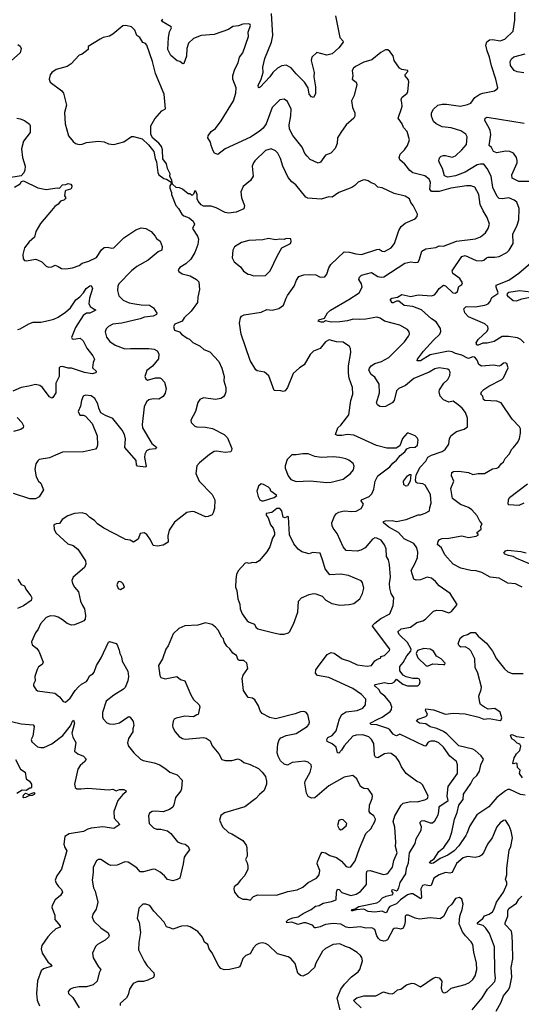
# Model space of a CAD drawing. Extents: x 2293139 to 2515392, y 824115 to 1006937.
# Tile 238 of 256: x 2326531 to 2331129, y 991816 to 1000850. Entities that reach past the tile are written whole.
import ezdxf

# ---------------------------------------------------------------- set-up
doc = ezdxf.new("R2010")
doc.units = 0

msp = doc.modelspace()

# ---------------------------------------------------------------- linework, layer by layer
at = {"layer": '0CON10XD'}
for points in [[(2330955, 999206.9), (2330925, 999210), (2330908, 999228), (2330868.7, 999308.7), (2330852.9, 999415), (2330815, 999485.6), (2330785, 999523.3), (2330755.4, 999525.4), (2330725, 999517.9), (2330615, 999452.1), (2330525, 999417.8), (2330455, 999405.5), (2330426.3, 999416.3), (2330407.8, 999485), (2330379.2, 999535), (2330374.5, 999555.5), (2330378.7, 999581.3), (2330393.6, 999596.4), (2330415, 999602.2), (2330435, 999603.1), (2330495, 999587.5), (2330525, 999600), (2330585, 999655.8), (2330626, 999705), (2330634.3, 999775), (2330620.7, 999800.7), (2330575, 999829.2), (2330485, 999858.2), (2330405, 999868.1), (2330350, 999895), (2330325.7, 999915.7), (2330305.8, 999965), (2330305.9, 999994.1), (2330325, 1000030), (2330365, 1000064.2), (2330405, 1000074.3), (2330444.2, 1000074.2), (2330572.7, 1000057.3), (2330635, 1000071.4), (2330667.5, 1000085), (2330703.1, 1000135), (2330748, 1000165), (2330775, 1000176.2), (2330883.2, 1000196.8), (2330907.5, 1000215), (2330912.5, 1000225), (2330897.1, 1000305), (2330856.6, 1000425), (2330838, 1000505), (2330814.7, 1000565), (2330804.6, 1000615.4), (2330813.8, 1000646.2), (2330836.6, 1000663.4), (2330865, 1000667.5), (2330934.2, 1000655.8), (2330979.1, 1000670.9), (2331053.1, 1000745), (2331069.6, 1000845), (2331072.9, 1000975)], [(2329426.5, 1000885), (2329465.8, 1000685.8), (2329494.2, 1000655), (2329495.7, 1000645), (2329455, 1000591.4), (2329395, 1000537.1), (2329345, 1000525.6), (2329255, 1000548.8), (2329208.8, 1000505), (2329204.2, 1000475), (2329230.5, 1000365), (2329228.5, 1000325), (2329243.3, 1000235), (2329241.7, 1000168.3), (2329225, 1000136.7), (2329205, 1000142), (2329185.6, 1000165), (2329175.8, 1000225), (2329141.4, 1000275), (2329065, 1000352.1), (2329019.1, 1000409.1), (2328975, 1000431.1), (2328935, 1000426.9), (2328895, 1000405.5), (2328850.6, 1000365), (2328824.4, 1000325), (2328735, 1000231.2), (2328725, 1000224.2), (2328718.8, 1000228.8), (2328716.2, 1000245), (2328745.8, 1000305), (2328762, 1000365), (2328758.6, 1000415), (2328777.1, 1000495), (2328838, 1000645), (2328852.5, 1000705), (2328840.5, 1000905)], [(2327769.3, 999940.7), (2327835, 1000013.3), (2327867.3, 1000032.7), (2327855.7, 1000165.7), (2327774.7, 1000354.7), (2327748.8, 1000465), (2327698, 1000615), (2327685, 1000630), (2327660.7, 1000640.7), (2327633.3, 1000685), (2327606.2, 1000705), (2327585.7, 1000755), (2327555, 1000784.4), (2327505, 1000796), (2327475, 1000793.3), (2327385, 1000716.7), (2327355, 1000700), (2327295, 1000686), (2327267.7, 1000672.3), (2327160, 1000605), (2327157.5, 1000575), (2327105, 1000533.3), (2327077, 1000523), (2327002.5, 1000445), (2326965, 1000420), (2326865, 1000392), (2326825.8, 1000364.2), (2326811.2, 1000345), (2326801.2, 1000305), (2326810, 1000275), (2326916.8, 1000196.8), (2326932, 1000175), (2326960, 1000065), (2326940.3, 999999.7), (2326947.5, 999895), (2326978, 999785), (2327021.7, 999731.7), (2327043, 999713), (2327075, 999704.2), (2327105, 999706.2), (2327145, 999724.2), (2327255, 999735.6), (2327305, 999729.2), (2327345, 999710), (2327395, 999705.8), (2327485, 999730), (2327555, 999776.7), (2327575, 999777.5), (2327655, 999756.2), (2327712.7, 999702.7), (2327761.7, 999641.7), (2327773.3, 999575), (2327786.4, 999546.4), (2327797, 999447), (2327807.5, 999425), (2327851.7, 999391.7), (2327876.7, 999386.7), (2327918.3, 999358.3), (2327920, 999345), (2327907.5, 999325), (2327906.7, 999305), (2327921.2, 999265), (2327921.2, 999245), (2327963.8, 999145), (2327987.3, 999117.3), (2328016.2, 999065), (2328035, 999050), (2328085, 999032), (2328122.3, 999002.3), (2328132, 998975), (2328114.2, 998935), (2328161.4, 998865), (2328169.4, 998835), (2328164.2, 998785.8), (2328137.1, 998715), (2328098.7, 998651.3), (2328055, 998608.8), (2327997.5, 998575), (2327982.5, 998555), (2327990.7, 998540.7), (2328019.3, 998519.3), (2328095, 998501.2), (2328153.3, 998465), (2328172, 998445), (2328178.8, 998375), (2328164, 998305), (2328162, 998255), (2328103.7, 998176.3), (2328038.8, 998115), (2328021.2, 998085), (2327953.3, 998055), (2327942, 998035), (2327950.7, 998000.7), (2327995, 997987.5), (2328013.9, 997963.9), (2328065, 997927.5), (2328088.5, 997918.5), (2328118.8, 997888.8), (2328185, 997854.2), (2328218.8, 997825), (2328275, 997803.8), (2328357.1, 997715), (2328385, 997652.5), (2328405.7, 997575), (2328402.9, 997535), (2328421.9, 997475), (2328421.9, 997435), (2328412.6, 997407.4), (2328400.2, 997389.8), (2328375, 997374.5), (2328325, 997363.8), (2328215, 997379.4), (2328181.2, 997365), (2328163.3, 997336.7), (2328144, 997256), (2328100, 997175), (2328103.3, 997155), (2328135, 997122), (2328155, 997114.3), (2328235, 997111.4), (2328298.3, 997098.3), (2328406.2, 997045), (2328437.1, 997015), (2328474.2, 996915), (2328474.1, 996895.9), (2328466.7, 996885), (2328415, 996880), (2328335, 996891.1), (2328315, 996887.1), (2328270.7, 996859.3), (2328180, 996785), (2328155, 996756.7), (2328145.9, 996685.9), (2328177, 996617), (2328294.3, 996494.3), (2328321.2, 996445), (2328317.1, 996365), (2328305.8, 996324.2), (2328295, 996307.5), (2328258.8, 996291.2), (2328235, 996288.6), (2328134.2, 996334.2), (2328113, 996337), (2328061.7, 996328.3), (2327949, 996241), (2327901.2, 996165), (2327890.4, 996115), (2327892.9, 996057.1), (2327845, 996028.8), (2327795, 996020.9), (2327753.8, 996025), (2327728.7, 996078.7), (2327695, 996127.5), (2327673, 996143), (2327634.1, 996135.9), (2327616.1, 996083.9), (2327575, 996056.7), (2327543.9, 996073.9), (2327500.7, 996080.7), (2327478.3, 996091.7), (2327303.8, 996183.8), (2327245, 996224.2), (2327218, 996255), (2327173.9, 996283.9), (2327145, 996311.9), (2327105, 996326), (2327035, 996318), (2326972.4, 996297.6), (2326920, 996265), (2326895, 996226.7), (2326865, 996225.8), (2326843.8, 996215), (2326846, 996175), (2326860.9, 996140.9), (2326972.1, 996042.1), (2327022.5, 996025), (2327062.7, 995992.7), (2327135.7, 995885.7), (2327136, 995855), (2327125.7, 995825), (2327021.2, 995735), (2327008.8, 995705), (2327015, 995677.5), (2327032.5, 995645), (2327069.4, 995599.4), (2327090, 995515), (2327105.8, 995475), (2327125.7, 995445), (2327133.8, 995385), (2327130.7, 995350.7), (2327120, 995335), (2327100, 995325), (2327035, 995298.5), (2327005, 995295.5), (2326965, 995309.5), (2326923.3, 995345), (2326885, 995367.8), (2326855, 995378.9), (2326815, 995381.8), (2326774.7, 995365.3), (2326723.3, 995306.7), (2326700.6, 995259.4), (2326675.8, 995225), (2326639.3, 995140.7), (2326646.7, 995115), (2326686.2, 995085), (2326706, 995055), (2326746.7, 994955), (2326736.7, 994935), (2326705, 994912.5), (2326692.3, 994887.7), (2326670, 994825), (2326673.8, 994785), (2326656.7, 994755), (2326657, 994737), (2326680.7, 994700.7), (2326693.6, 994693.6), (2326852.4, 994672.4), (2326896.6, 994636.6), (2326930, 994595), (2326950.7, 994589.3), (2326995, 994625.8), (2327038.6, 994695), (2327069.4, 994730.6), (2327096.3, 994753.7), (2327145, 994777.5), (2327156.7, 994795), (2327170.4, 994829.6), (2327201.1, 994848.9), (2327213.1, 994865), (2327235.6, 994925), (2327279.4, 994995), (2327345, 995140), (2327355, 995144.2), (2327415, 995125.8), (2327425.5, 995115.5), (2327443.8, 995065), (2327447.5, 995035), (2327465.7, 995005.7), (2327470, 994965), (2327522.3, 994872.3), (2327527.8, 994825), (2327521.4, 994785), (2327496.8, 994723.2), (2327483.6, 994706.4), (2327395, 994653.1), (2327325, 994598.8), (2327290, 994495), (2327289.2, 994455), (2327296.2, 994435), (2327329.5, 994399.5), (2327355, 994389.2), (2327395, 994388.1), (2327445, 994399.4), (2327525, 994453.8), (2327535, 994456.2), (2327545, 994450), (2327570, 994410), (2327577.5, 994375), (2327568.8, 994345), (2327568.8, 994315), (2327529.4, 994255), (2327520.8, 994215), (2327527.5, 994185), (2327576.2, 994125), (2327638.8, 994065), (2327664.3, 994054.3), (2327765, 994032.9), (2327815, 994014.2), (2327873.8, 993975), (2327906.7, 993945), (2327975, 993921.2), (2328021.7, 993871.7), (2328015.8, 993794.2), (2328007.5, 993775), (2327960.6, 993715), (2327945, 993647.5), (2327933.8, 993625), (2327903.3, 993605), (2327845, 993582.9), (2327775, 993589.2), (2327744.3, 993585.7), (2327721.2, 993568.8), (2327711.2, 993545), (2327718.8, 993475), (2327756.2, 993435), (2327785, 993424.3), (2327825, 993424.2), (2327885, 993408), (2327915, 993384), (2327977, 993307), (2328015, 993290.8), (2328046.8, 993286.8), (2328076.7, 993265), (2328086.2, 993235), (2328055.8, 993194.2), (2328038.8, 993165), (2328030.8, 993105), (2327997.5, 992975), (2327975, 992960), (2327935, 992948.8), (2327885, 992960), (2327858.6, 992995), (2327820.2, 993030.2), (2327775, 993054.4), (2327755, 993055.6), (2327665, 993030.8), (2327635, 993033.3), (2327605, 993069.4), (2327525, 993121.1), (2327495, 993123.1), (2327425, 993094.4), (2327365, 993091.4), (2327345, 993098.1), (2327275, 993144), (2327255, 993146), (2327235.8, 993134.2), (2327205.8, 993075), (2327205.7, 993025), (2327195.8, 992955.8), (2327208, 992885), (2327223.6, 992853.6), (2327248.1, 992755), (2327231.8, 992688.2), (2327201.4, 992645), (2327194.2, 992615), (2327209.7, 992579.7), (2327275, 992519.2), (2327340.9, 992470.9), (2327350.8, 992445), (2327345, 992431.2), (2327313.8, 992405), (2327244.6, 992365.4), (2327225, 992347.5), (2327197.1, 992285), (2327203.7, 992243.7), (2327255, 992158.8), (2327276.2, 992135), (2327260, 992105), (2327241.3, 992028.7), (2327205.5, 991994.5), (2327145, 991976.5), (2327075, 991975.5), (2327023.2, 991966.8), (2326992.5, 991955), (2326976.7, 991935), (2326980, 991915), (2327017.9, 991877.9), (2327075, 991783.3)], [(2330849.5, 991985), (2330885.4, 992024.6), (2330893.1, 992055), (2330886.4, 992115), (2330883.6, 992345), (2330836.4, 992466.4), (2330805, 992515.8), (2330778.9, 992538.9), (2330732.4, 992552.4), (2330724.5, 992565), (2330775.2, 992604.8), (2330792.8, 992627.2), (2330835, 992643.2), (2330863.7, 992666.3), (2330879.1, 992690.9), (2330901.5, 992755), (2330965.5, 992845), (2330995.6, 992915), (2330995.6, 992935), (2330982.7, 992965), (2330997.8, 993005), (2330997.1, 993065), (2331018.4, 993231.6), (2331033.5, 993265), (2331048.2, 993345), (2331036.5, 993405), (2331017.1, 993455), (2330985, 993506), (2330965, 993504), (2330935, 993482), (2330905.4, 993444.6), (2330861.4, 993345), (2330820.6, 993285), (2330781.9, 993205), (2330765, 993184.2), (2330745, 993172.5), (2330707, 993163), (2330635, 993172.5), (2330595, 993160.4), (2330535, 993109.1), (2330494.3, 993025), (2330475, 993018.8), (2330435, 993026.8), (2330375, 993005.3), (2330326.5, 992973.5), (2330302.5, 992907.5), (2330285.4, 992904.6), (2330245, 992911.2), (2330224.4, 992905), (2330209.2, 992875), (2330214.4, 992795.6), (2330206.7, 992785), (2330135, 992829.7), (2330115, 992830.3), (2330085, 992820.3), (2330022, 992775), (2329985, 992739.5), (2329925, 992713.6), (2329911.3, 992698.7), (2329895, 992662.5), (2329885, 992655.6), (2329855, 992672.1), (2329785, 992660.4), (2329725, 992668.4), (2329685, 992687.9), (2329615, 992684.4), (2329584.7, 992674.7), (2329573.3, 992675), (2329574.2, 992685), (2329605, 992692.5), (2329639.2, 992715), (2329805, 992747.5), (2329825, 992758.5), (2329858.2, 992791.8), (2329891.5, 992808.5), (2329951.8, 992825), (2329953.3, 992835), (2329942, 992855), (2329945, 992865.3), (2329955, 992868.9), (2329985, 992856.8), (2329995, 992862.5), (2330007, 992885), (2330018.3, 992935), (2330070.2, 993015), (2330077.4, 993065), (2330093.8, 993115), (2330105.5, 993205), (2330155, 993292), (2330165.4, 993335), (2330210.8, 993415), (2330213.8, 993445), (2330200.8, 993475), (2330201.7, 993488.3), (2330215, 993500.4), (2330235, 993503.6), (2330295, 993482.9), (2330315, 993482), (2330335, 993500), (2330365.6, 993555), (2330374.4, 993585), (2330376.7, 993625), (2330383.3, 993635), (2330457.6, 993685), (2330449.2, 993725), (2330459.5, 993815), (2330542.9, 993935), (2330543.3, 994015), (2330535, 994044), (2330475, 994091.9), (2330415, 994176.7), (2330372.2, 994215), (2330335, 994230.3), (2330298.5, 994231.5), (2330275, 994222.5), (2330255, 994188), (2330245, 994184.3), (2330015, 994294.6), (2329985, 994279.6), (2329975, 994281.8), (2329955.3, 994295.3), (2329925.3, 994335.3), (2329906.9, 994346.9), (2329805, 994380), (2329751.2, 994385), (2329745, 994395.8), (2329815, 994432.1), (2329855, 994449.6), (2329928.1, 994501.9), (2329939.8, 994520.2), (2329941.5, 994545), (2329925.5, 994585), (2329877.5, 994645), (2329842.4, 994672.4), (2329824.3, 994704.3), (2329790, 994735), (2329784.2, 994745), (2329789.2, 994750.8), (2329875, 994769.3), (2329915, 994758.8), (2329945, 994763.3), (2329968, 994775), (2329985, 994800), (2330042, 994755), (2330085, 994739.6), (2330181.9, 994738.1), (2330196.9, 994753.1), (2330203.3, 994775), (2330195, 994799.4), (2330180, 994805), (2330135, 994804.4), (2330075, 994819.4), (2330046.3, 994836.3), (2330014.3, 994875), (2330015.8, 994915), (2330046.6, 994953.4), (2330079.2, 995015), (2330115, 995057.5), (2330118.8, 995075), (2330085.5, 995135), (2330011.8, 995205), (2329996.7, 995235), (2330027.6, 995262.4), (2330113.4, 995276.6), (2330170.5, 995319.5), (2330225, 995334.6), (2330251.3, 995348.7), (2330325, 995422.2), (2330355, 995433.1), (2330405, 995430.6), (2330465, 995408.8), (2330488.3, 995421.7), (2330542.5, 995485), (2330476.7, 995585), (2330375, 995656), (2330344, 995695), (2330305, 995726), (2330265, 995734), (2330205, 995710), (2330165, 995708.6), (2330145, 995716.2), (2330120.5, 995795), (2330157.1, 995862.9), (2330176.7, 995915), (2330180.4, 995965), (2330172.7, 996005), (2330145, 996044.5), (2330055, 996087.3), (2330003.7, 996143.7), (2329915, 996193.2), (2329865, 996234), (2329866, 996245), (2329885, 996252.1), (2329945.4, 996254.6), (2329985, 996246.5), (2330074.7, 996265.3), (2330182.7, 996307.3), (2330205, 996307.5), (2330248.3, 996321.7), (2330288, 996345), (2330290, 996375), (2330304.3, 996415), (2330296.5, 996495), (2330248.1, 996578.1), (2330225, 996590), (2330177, 996597), (2330164.2, 996605), (2330159.4, 996625), (2330165.5, 996675), (2330202.7, 996745), (2330255, 996800), (2330273.6, 996836.4), (2330305, 996853.6), (2330403.1, 996886.9), (2330432, 996908), (2330465.5, 996954.5), (2330471.7, 997008.3), (2330486, 997035), (2330535, 997070.5), (2330605.6, 997094.4), (2330636.7, 997115), (2330634.4, 997195), (2330616.4, 997245), (2330588.5, 997285), (2330549.2, 997315), (2330505, 997349.2), (2330465, 997340.6), (2330415, 997360.8), (2330384.3, 997395), (2330375.8, 997434.2), (2330380, 997455), (2330420, 997515), (2330455, 997550), (2330472.5, 997585), (2330475.6, 997615), (2330468.6, 997635), (2330455, 997644.4), (2330375, 997656.9), (2330335, 997646.1), (2330285.2, 997614.8), (2330145, 997556.9), (2330066.9, 997493.1), (2330006.2, 997465), (2329985, 997446), (2329965, 997357.5), (2329946.7, 997335), (2329885, 997302.5), (2329855, 997297.1), (2329830.9, 997300.9), (2329811.2, 997315), (2329801.2, 997335), (2329828.8, 997425), (2329826.2, 997505), (2329785, 997569.4), (2329752.9, 997595), (2329732.5, 997635), (2329737, 997653), (2329752.5, 997675), (2329786.2, 997695), (2329848.8, 997715), (2329915, 997750.8), (2330059.2, 997895), (2330096, 997945), (2330104, 997965), (2330100.8, 997985), (2330085, 998006), (2330015, 998045.8), (2329875, 998084.2), (2329835, 998112.5), (2329805, 998120), (2329705, 998101.1), (2329645, 998097.9), (2329587.2, 998102.8), (2329535, 998086.4), (2329467, 998077), (2329385, 998076.2), (2329335, 998086.7), (2329315, 998076), (2329295, 998074.4), (2329266.7, 998085), (2329273.6, 998096.4), (2329325, 998110), (2329351.2, 998158.8), (2329381.2, 998185), (2329548.7, 998281.3), (2329641.4, 998345), (2329670, 998395), (2329665.6, 998425), (2329638.6, 998465), (2329645, 998488.8), (2329663.8, 998505), (2329755, 998530.6), (2329815, 998494.5), (2329845, 998487.7), (2329869.2, 998490.8), (2330060, 998615), (2330115, 998627.5), (2330155, 998621.2), (2330182.5, 998625), (2330197, 998653), (2330218.1, 998725), (2330255, 998747.8), (2330345, 998760.6), (2330375, 998774), (2330415, 998772.9), (2330535, 998817.1), (2330709.6, 998840.4), (2330755, 998856.7), (2330801.5, 998895), (2330824.4, 998935), (2330837.1, 998975), (2330817.5, 999035), (2330780, 999095), (2330752.1, 999155), (2330739.5, 999245), (2330704.4, 999314.4), (2330666.3, 999326.3), (2330626.3, 999326.3), (2330483.8, 999305), (2330375, 999273.6), (2330305, 999273.1), (2330291.1, 999295), (2330296.9, 999355), (2330285, 999387.1), (2330245, 999417.1), (2330135, 999445.8), (2330106.4, 999466.4), (2330060, 999525), (2330015.8, 999565), (2330010, 999585), (2330018.6, 999615), (2330057.5, 999655), (2330085.7, 999695), (2330102.7, 999747.3), (2330082.9, 999825), (2330050.2, 999860.2), (2330038.1, 999895), (2330000.8, 999945), (2330032.2, 1000035), (2330036.7, 1000055), (2330032.7, 1000087.3), (2330026.9, 1000115), (2330032.5, 1000135), (2330082.5, 1000175), (2330088.3, 1000191.7), (2330098.3, 1000278.3), (2330090.7, 1000300.7), (2330064, 1000335), (2330065, 1000347.5), (2330087.5, 1000375), (2330087.5, 1000385), (2330035, 1000392.5), (2330013.8, 1000405), (2329964.1, 1000474.1), (2329955, 1000517.5), (2329925, 1000556.7), (2329905, 1000572.5), (2329885, 1000573.3), (2329842.7, 1000547.3), (2329759.3, 1000480.7), (2329685, 1000458.5), (2329608.3, 1000421.7), (2329590, 1000405), (2329580, 1000385), (2329585.8, 1000335), (2329578.8, 1000305), (2329616.8, 1000276.8), (2329622, 1000255), (2329596, 1000155), (2329573.8, 1000105), (2329582, 1000045), (2329602.5, 999995), (2329604, 999965), (2329595, 999946.2), (2329525, 999884), (2329474, 999815), (2329444.3, 999765.7), (2329440, 999715), (2329421.7, 999668.3), (2329384.1, 999625.9), (2329335, 999607.5), (2329287, 999543), (2329267.7, 999532.3), (2329195, 999566.2), (2329165, 999596.7), (2329145, 999623.3), (2329118.9, 999678.9), (2329035, 999787.5), (2329005.6, 999845), (2329000, 999885), (2329017.6, 999967.6), (2329019.3, 1000029.3), (2328985, 1000100), (2328955, 1000121.2), (2328915, 1000113.3), (2328844.6, 1000045.4), (2328790.9, 999895), (2328763.6, 999855), (2328725, 999822.9), (2328647.3, 999772.7), (2328415, 999663.8), (2328346.2, 999613.8), (2328318, 999625), (2328304.2, 999645.8), (2328285.8, 999694.2), (2328281.4, 999725), (2328256.2, 999765), (2328258.8, 999785), (2328285, 999822.5), (2328325, 999852.5), (2328377.3, 999922.7), (2328490.9, 1000105), (2328511.2, 1000175), (2328514.5, 1000225), (2328484.4, 1000305), (2328483.4, 1000336.6), (2328503, 1000397), (2328535, 1000452.5), (2328547.1, 1000505), (2328575.7, 1000545), (2328627.5, 1000695), (2328626.2, 1000735), (2328647.5, 1000795), (2328645, 1000806.2), (2328632.7, 1000812.7), (2328575, 1000809.4), (2328535.6, 1000794.4), (2328485, 1000786.7), (2328445, 1000760), (2328315, 1000714), (2328194.4, 1000704.4), (2328125, 1000677.9), (2328077.3, 1000635), (2328062.9, 1000585), (2328059.5, 1000515), (2328035, 1000448.8), (2328025, 1000446.2), (2327997.5, 1000465), (2327975, 1000470.8), (2327915, 1000521.5), (2327890, 1000575), (2327894, 1000685), (2327903.1, 1000736.9), (2327923.5, 1000775), (2327920.9, 1000785), (2327830, 1000835), (2327842.1, 1000855)], [(2326512.7, 1000622.7), (2326535.7, 1000605.7), (2326546, 1000585), (2326536, 1000545), (2326429.8, 1000450.2)], [(2331152.4, 1000362.4), (2331090.9, 1000370.9), (2331064.2, 1000385), (2331030.7, 1000430.7), (2331027.5, 1000465), (2331040, 1000490), (2331061.9, 1000508.1), (2331165, 1000536.2)], [(2326505, 999947.5), (2326535, 999941.2), (2326575, 999924), (2326620, 999890), (2326625.8, 999875), (2326625.8, 999815), (2326566.9, 999735), (2326547.5, 999665), (2326556.9, 999585), (2326580.5, 999505), (2326579.6, 999470.4), (2326570, 999445), (2326543.6, 999416.4), (2326414.5, 999395.5)], [(2329661.4, 991785), (2329597.1, 991845), (2329595, 991855.8), (2329620, 991875), (2329685, 991894.5), (2329795, 991893.5), (2329865, 991929.5), (2329915, 991914.5), (2329945, 991912.5), (2329965, 991920.6), (2329995, 991948.1), (2330025, 991955.6), (2330075.4, 991994.6), (2330125, 992011.4), (2330148.1, 992008.1), (2330205, 991976.2), (2330322, 992055), (2330345, 992064), (2330375, 992060), (2330399.1, 992029.1), (2330395.7, 991965), (2330404.5, 991934.5), (2330413.3, 991925), (2330425, 991922.5), (2330448.3, 991931.7), (2330485, 991963.8), (2330615, 991997.1), (2330655, 992015.8), (2330684.2, 992045), (2330705, 992078.8), (2330721.1, 992135), (2330718.9, 992195), (2330692.9, 992295), (2330684.3, 992365), (2330670.2, 992390.2), (2330616.5, 992445), (2330590.6, 992480.6), (2330560.5, 992555), (2330564.3, 992625), (2330588, 992685), (2330595.9, 992734.1), (2330585, 992782.5), (2330563.6, 992796.4), (2330525, 992787.5), (2330491.2, 992735), (2330458, 992705), (2330415, 992622), (2330385, 992600.6), (2330295, 992609.4), (2330195, 992597.3), (2330155, 992605.7), (2330095, 992634), (2330072.5, 992635), (2330064, 992625), (2330065.6, 992575.6), (2330059.5, 992545), (2330045.3, 992514.7), (2330025, 992507.1), (2329984.6, 992515.4), (2329965, 992513.5), (2329954.5, 992505), (2329902, 992408), (2329885, 992397.8), (2329865, 992395.6), (2329836, 992405), (2329820, 992420), (2329804.5, 992445), (2329785, 992504), (2329758, 992518), (2329705, 992516.1), (2329655, 992527.5), (2329555, 992519.6), (2329524, 992525), (2329475, 992550.8), (2329405, 992556.4), (2329335, 992550), (2329285, 992527.3), (2329245, 992517.1), (2329235, 992518.8), (2329215, 992541.2), (2329155, 992564.4), (2329132.5, 992565), (2329085, 992550), (2329025, 992568.7), (2328980, 992565), (2328977.5, 992575), (2328995, 992593.8), (2329035, 992609.7), (2329085, 992618.2), (2329130.4, 992649.6), (2329203.3, 992685), (2329244.1, 992715.9), (2329275, 992724.2), (2329312.5, 992745), (2329388.8, 992761.2), (2329431.2, 992775), (2329434.2, 992845), (2329445, 992872.1), (2329461, 992871), (2329485, 992843.4), (2329565, 992815.4), (2329614, 992826), (2329655, 992850), (2329711.4, 992915), (2329708.9, 993015), (2329713.3, 993035), (2329720, 993040), (2329745, 993044.7), (2329865, 993007.2), (2329895, 993012.3), (2329911.2, 993025), (2329947.3, 993075), (2329960.7, 993135), (2329990, 993205), (2329975.5, 993265), (2329978.7, 993305), (2329970.7, 993440.7), (2329954.5, 993495), (2329970.8, 993545), (2330027.1, 993645), (2330045, 993661.9), (2330115, 993676.7), (2330175, 993673.4), (2330245, 993693.7), (2330268.5, 993705), (2330275.5, 993725), (2330226.3, 993826.3), (2330206.8, 993846.8), (2330167.5, 993865), (2330075, 993933.8), (2330030, 993995), (2330008, 994045), (2329982, 994085), (2329936, 994116), (2329915, 994120), (2329875, 994113.1), (2329815, 994078.9), (2329791.4, 994085), (2329783.6, 994103.6), (2329777.7, 994207.8), (2329756.6, 994246.6), (2329731.2, 994271.2), (2329675, 994288.5), (2329615, 994285.4), (2329585, 994275.4), (2329505, 994188.9), (2329481, 994149), (2329455, 994122), (2329445, 994124), (2329431.4, 994175), (2329395, 994206.9), (2329348.8, 994228.8), (2329345.6, 994245), (2329356.4, 994263.6), (2329395, 994283.6), (2329433.4, 994325), (2329461.1, 994435), (2329483.1, 994475), (2329525, 994499.5), (2329625, 994512.5), (2329675, 994531.9), (2329700.8, 994565), (2329704, 994615), (2329665, 994658.1), (2329585, 994712.5), (2329365, 994813.3), (2329261.7, 994831.7), (2329242.5, 994855), (2329246.2, 994885), (2329260, 994905), (2329349.2, 995025), (2329385, 995043.3), (2329415, 995037.1), (2329486.9, 994986.9), (2329555, 994964.7), (2329625, 994932.2), (2329715, 994919.2), (2329754.4, 994925.6), (2329785, 994966.2), (2329805, 994981.2), (2329840, 994995), (2329841.7, 995008.3), (2329875, 995017.5), (2329921.7, 995061.7), (2329922.5, 995075), (2329766.2, 995285), (2329768, 995295), (2329785, 995312.9), (2329841.2, 995355), (2329925, 995398.8), (2329953.9, 995473.9), (2329959.2, 995545), (2329935.8, 995585), (2329925.4, 995635.4), (2329922.4, 995677.6), (2329931.2, 995735), (2329922, 995852), (2329913, 995893), (2329891.9, 995925), (2329888.9, 995995), (2329875, 996031.2), (2329843.3, 996075), (2329805, 996093.8), (2329785, 996095.6), (2329765, 996084), (2329697.1, 996005), (2329656.8, 995983.2), (2329625, 995973.5), (2329525, 995980.4), (2329495.7, 996015), (2329442.2, 996135), (2329404.4, 996185), (2329394.3, 996205), (2329393.8, 996235), (2329416.7, 996295), (2329435, 996320), (2329455, 996332), (2329505, 996344.2), (2329575, 996337.1), (2329615, 996341.9), (2329662, 996365), (2329681.9, 996405), (2329660, 996435), (2329663.3, 996445), (2329734.7, 996475.3), (2329759.8, 996500.2), (2329777.6, 996542.4), (2329788.5, 996615), (2329815.3, 996664.7), (2329923.3, 996746.7), (2329950, 996780), (2329985, 996808), (2330017.4, 996852.6), (2330060, 996885), (2330078.3, 996911.7), (2330105.8, 996924.2), (2330155, 996927.8), (2330177.5, 996945), (2330182.5, 996995), (2330175, 997013.3), (2330155, 997031.2), (2330095, 997056.2), (2330083.3, 997055), (2330041.3, 997008.7), (2330015, 996940), (2329981.7, 996918.3), (2329895, 996917.8), (2329802.2, 996942.2), (2329595, 997037.5), (2329535, 997045.5), (2329485, 997034.5), (2329445, 997034.4), (2329426.7, 997045), (2329447.5, 997105), (2329475, 997129.2), (2329547, 997223), (2329567.3, 997355), (2329585.6, 997415), (2329580.8, 997475), (2329552.4, 997562.4), (2329545.9, 997605.9), (2329544.7, 997675.3), (2329567.8, 997795), (2329563.3, 997833.3), (2329555, 997851.2), (2329495, 997891.9), (2329434.6, 997894.6), (2329367, 997913), (2329334.3, 997895.7), (2329285, 997833.8), (2329225, 997808.6), (2329195, 997778), (2329137.8, 997682.2), (2329095, 997654.2), (2329037, 997603), (2328985.9, 997474.1), (2328963.9, 997446.1), (2328945, 997437.5), (2328925, 997446.2), (2328865, 997447.5), (2328815, 997583.3), (2328775, 997615.8), (2328707.7, 997627.7), (2328695, 997636.2), (2328643.1, 997723.1), (2328562.1, 997965), (2328545.5, 998064.5), (2328554.3, 998115.7), (2328565, 998130), (2328587.7, 998142.3), (2328745, 998166), (2328795, 998191.2), (2328845, 998185.8), (2328905, 998200.8), (2328949.5, 998230.5), (2328975, 998293.8), (2328985, 998318.8), (2329047.1, 998405), (2329068.5, 998461.5), (2329090.8, 998495), (2329135, 998508.5), (2329185, 998513.5), (2329245, 998507.5), (2329285, 998488.6), (2329327.9, 998492.1), (2329346.3, 998513.7), (2329366.3, 998573.7), (2329384.4, 998605), (2329505, 998719.1), (2329553.2, 998716.8), (2329611.7, 998701.7), (2329665.7, 998695.7), (2329805, 998742.2), (2329825, 998742.9), (2329855, 998726), (2329875, 998722.9), (2329935, 998755.7), (2329965.6, 998795), (2330005.4, 998914.6), (2330027.6, 998952.4), (2330065, 998984), (2330155, 999023.3), (2330175.9, 999044.1), (2330176.7, 999065), (2330168.8, 999085), (2330138, 999145), (2330115, 999173.8), (2330104.2, 999205), (2330065, 999230), (2329965, 999255.6), (2329855, 999308.5), (2329812.9, 999312.9), (2329785, 999340.8), (2329752.6, 999352.6), (2329725, 999372), (2329695, 999380), (2329675, 999378), (2329635, 999359.2), (2329603, 999327), (2329575, 999310), (2329456.4, 999263.6), (2329395, 999220), (2329365, 999223.1), (2329295, 999204.4), (2329173.2, 999213.2), (2329155, 999222), (2329063.2, 999333.2), (2329025, 999362), (2328991.1, 999401.1), (2328944.5, 999504.5), (2328922.9, 999575), (2328895.8, 999625), (2328875, 999648), (2328835, 999664.2), (2328785, 999649.2), (2328685, 999553.3), (2328674.2, 999535.8), (2328662, 999505), (2328671.2, 999415), (2328648, 999375), (2328580.9, 999319.1), (2328559.1, 999270.9), (2328563.1, 999215), (2328590.8, 999145), (2328586.7, 999115), (2328516.2, 999083.8), (2328445, 999073.3), (2328415, 999082.2), (2328332.5, 999125), (2328285, 999137.5), (2328215, 999140), (2328195, 999152.5), (2328167.5, 999185), (2328157.5, 999205), (2328158.8, 999245), (2328145, 999277.5), (2328135, 999280), (2328125, 999250), (2328115, 999240), (2328105, 999240), (2328091.7, 999251.7), (2328075, 999253.3), (2328023.9, 999293.9), (2327995, 999306.7), (2327965, 999310), (2327931.7, 999341.7), (2327926.7, 999375), (2327907.5, 999415), (2327910, 999435), (2327886.7, 999485), (2327877.7, 999527.7), (2327843.6, 999573.6), (2327840, 999655), (2327830, 999685), (2327807.7, 999717.7), (2327752, 999762), (2327733.3, 999795), (2327733.3, 999875), (2327769.3, 999940.7)], [(2331215, 999365.4), (2331105, 999366.2), (2331046.7, 999395), (2331041.8, 999425), (2331090.4, 999535), (2331091.7, 999558.3), (2331083.8, 999585), (2331056.9, 999625), (2331025, 999641.2), (2330985, 999644.5), (2330905, 999626.7), (2330875, 999641.4), (2330855.8, 999675.8), (2330835.6, 999695), (2330850, 999795), (2330844.5, 999834.5), (2330833.5, 999853.5), (2330795.4, 999925), (2330797.7, 999945), (2330815, 999954.7), (2331155, 999900.9)], [(2326485, 999314.2), (2326535, 999343.8), (2326547.5, 999365), (2326565, 999370), (2326697, 999307), (2326775, 999291.1), (2326875, 999306), (2326896.1, 999303.9), (2326925, 999333.3), (2326955, 999337.5), (2326975, 999347.5), (2327000.7, 999340.7), (2327010, 999325), (2327006.7, 999305), (2326996.7, 999295), (2326955, 999283.3), (2326946.7, 999275), (2326942.5, 999235), (2326953.3, 999215), (2326948, 999205), (2326935, 999194), (2326905, 999184), (2326885, 999157.1), (2326852.8, 999137.2), (2326821.9, 999098.1), (2326720.3, 998979.7), (2326680, 998905), (2326666, 998855), (2326619.1, 998810.9), (2326574.3, 998755.7), (2326561.2, 998695), (2326563.3, 998656.7), (2326575, 998640), (2326595, 998636), (2326675, 998652), (2326695, 998648), (2326735, 998628.8), (2326775, 998588.8), (2326795, 998578), (2326825, 998580.8), (2326855, 998596.7), (2326885, 998586.7), (2326915, 998566.7), (2326954.4, 998564.4), (2327015, 998573.6), (2327075, 998593.1), (2327105, 998615.6), (2327165, 998634.5), (2327235, 998667.1), (2327282.4, 998737.6), (2327305, 998758.6), (2327335, 998762.9), (2327375, 998752.5), (2327395, 998755.8), (2327485, 998847.8), (2327595, 998922.9), (2327645, 998940.8), (2327687.5, 998935), (2327735, 998907.1), (2327774.2, 998865), (2327785, 998841.2), (2327819.1, 998819.1), (2327837.7, 998767.7), (2327833.9, 998736.1), (2327801.2, 998718.8), (2327710, 998645), (2327603.7, 998586.3), (2327556, 998545), (2327440, 998425), (2327430, 998405), (2327427.1, 998365), (2327440.8, 998315), (2327480, 998275), (2327535, 998252.7), (2327585, 998241.8), (2327645, 998232.3), (2327721.2, 998231.2), (2327758, 998205), (2327787.3, 998157.3), (2327785.5, 998145), (2327755, 998130), (2327675, 998121.8), (2327635, 998105.9), (2327466.8, 998066.8), (2327385, 998055.5), (2327343.8, 998036.2), (2327322.5, 998015), (2327313.1, 997985), (2327327.6, 997937.6), (2327357, 997897), (2327405, 997864.5), (2327495, 997828.5), (2327546.2, 997833.8), (2327715, 997832.2), (2327765, 997825.6), (2327791.2, 997811.2), (2327807.1, 997785), (2327802, 997738), (2327747.7, 997672.3), (2327697.7, 997632.3), (2327678.8, 997575), (2327686.7, 997555), (2327704, 997544), (2327775, 997563.8), (2327815, 997563.8), (2327828.3, 997558.3), (2327858, 997525), (2327872.9, 997465), (2327865, 997422.5), (2327845, 997392), (2327805, 997367.5), (2327755, 997371.9), (2327715, 997363.1), (2327692.9, 997345), (2327671.1, 997298.9), (2327653.5, 997135), (2327656.9, 997105), (2327742.7, 996962.7), (2327786.7, 996925), (2327776.9, 996913.1), (2327717.3, 996907.3), (2327694, 996895), (2327677.1, 996865), (2327674.3, 996834.3), (2327690, 996755), (2327686.7, 996743.3), (2327610, 996755), (2327602.5, 996765), (2327597.5, 996805), (2327494.4, 996924.4), (2327501.9, 997005), (2327490.9, 997045), (2327471.1, 997085), (2327385, 997191.9), (2327317, 997217), (2327274.1, 997244.1), (2327256, 997285), (2327248.8, 997325), (2327221.2, 997375), (2327185, 997398.6), (2327135, 997405.7), (2327113.3, 997395), (2327096.7, 997355), (2327088.8, 997305), (2327066.2, 997255), (2327082.3, 997222.3), (2327115, 997222.5), (2327135, 997212.5), (2327195.9, 997145.9), (2327242.7, 997032.7), (2327244.3, 996945), (2327239.2, 996925), (2327225, 996908.8), (2327115, 996884), (2326925, 996883.3), (2326860, 996855), (2326805, 996830), (2326710, 996815), (2326696.4, 996803.6), (2326680, 996775), (2326670, 996725), (2326682, 996655), (2326703.8, 996615), (2326725, 996597.5), (2326748, 996535), (2326708.9, 996471.1), (2326675, 996453.1), (2326625, 996454.6), (2326475, 996502.3)], [(2331136.2, 995645), (2331075, 995674.5), (2331005, 995679.2), (2330925, 995725.8), (2330845, 995735.6), (2330766.9, 995776.9), (2330715, 995794.4), (2330665, 995795.4), (2330575, 995816.5), (2330505, 995855.6), (2330429.5, 995939.5), (2330396.2, 996005), (2330360, 996035), (2330366.1, 996063.9), (2330380.3, 996079.7), (2330405, 996089.2), (2330464.3, 996094.3), (2330585, 996114.3), (2330645, 996100), (2330715, 996110), (2330737.5, 996125), (2330722.5, 996145), (2330761.2, 996175), (2330758.3, 996201.7), (2330770, 996225), (2330748.7, 996248.7), (2330725, 996296.7), (2330675, 996352.9), (2330645, 996373.8), (2330570.8, 996400.8), (2330497.9, 996457.9), (2330482.5, 996547.5), (2330512, 996615), (2330490.5, 996665), (2330491.2, 996695), (2330506.8, 996703.2), (2330555, 996708), (2330645, 996696.9), (2330685, 996677.5), (2330735, 996687.5), (2330792.5, 996687.5), (2330865, 996730), (2330905, 996736), (2330924.2, 996745.8), (2330945, 996776.2), (2330965.8, 996794.2), (2330980.8, 996825), (2331022.3, 996867.7), (2331040, 996905), (2331058.5, 996925), (2331097.1, 996975), (2331113.1, 997006.9), (2331122.5, 997055), (2331120.6, 997095), (2331113.7, 997113.7), (2331045.5, 997185), (2330945.5, 997335), (2330905, 997349.6), (2330794.5, 997354.5), (2330782.9, 997365), (2330776.2, 997395), (2330758, 997415), (2330764.4, 997435), (2330785, 997456.5), (2330832.3, 997487.7), (2330951.2, 997548.8), (2330966.9, 997563.1), (2331007.8, 997655), (2330996, 997695), (2330980.5, 997700.5), (2330965, 997697.5), (2330942.7, 997677.3), (2330925, 997670), (2330875, 997678.9), (2330765, 997670.4), (2330738.5, 997685), (2330725.5, 997725), (2330703.2, 997753.2), (2330685, 997756.6), (2330645, 997741.1), (2330635, 997743.1), (2330582.6, 997772.6), (2330525, 997787.2), (2330495, 997802.8), (2330462.9, 997807.1), (2330295, 997773.6), (2330205, 997720.8), (2330175, 997718.8), (2330177.8, 997735), (2330232.9, 997807.1), (2330325, 997910.8), (2330382.5, 997965), (2330392.3, 997987.7), (2330387.2, 998017.2), (2330348.7, 998078.7), (2330304.8, 998104.8), (2330215, 998188.4), (2330135, 998217.5), (2330056.5, 998226.5), (2330005, 998266.7), (2329985, 998267.5), (2329955, 998251.1), (2329945, 998252.5), (2329930, 998275), (2329930.9, 998285), (2329941.1, 998295), (2329995, 998304.5), (2330035, 998329.5), (2330115, 998310.9), (2330185, 998324.5), (2330305, 998315.6), (2330333.8, 998325), (2330352.1, 998347.9), (2330375.5, 998384.5), (2330415, 998413.8), (2330435, 998408.8), (2330500, 998345), (2330525, 998341.9), (2330544.3, 998355), (2330555, 998403.3), (2330585, 998418.8), (2330590, 998435), (2330564.4, 998475), (2330501.2, 998521.2), (2330494.4, 998545), (2330585, 998676.7), (2330615, 998685.6), (2330715, 998640), (2330765, 998637.5), (2330785, 998644), (2330808.8, 998665), (2330825, 998671.1), (2330885, 998670.6), (2330925, 998677.5), (2330995, 998712.9), (2331019.2, 998735), (2331053.2, 998796.8), (2331051.1, 998885), (2331087.3, 998955), (2331105.5, 999015), (2331108.8, 999118.8), (2331087.3, 999175), (2331064, 999195), (2331015, 999214.5), (2330955, 999206.9)], [(2328675, 998501.2), (2328785, 998503.3), (2328828, 998545), (2328893.1, 998686.9), (2328934, 998756), (2329012.5, 998795), (2329020, 998815), (2329015, 998840), (2328975, 998842.5), (2328955, 998832.5), (2328915, 998836.7), (2328875, 998830), (2328811.2, 998841.2), (2328759.1, 998830.9), (2328630, 998825), (2328565, 998805.8), (2328498.8, 998765), (2328486.2, 998735), (2328478.8, 998665), (2328497.5, 998627.5), (2328555, 998581.2), (2328583.4, 998543.4), (2328625, 998513.8), (2328645, 998513.3), (2328675, 998501.2)], [(2331153.8, 997885), (2331124, 997915), (2331095, 997931.1), (2331012.7, 997942.7), (2330955, 997944.5), (2330881.3, 997898.7), (2330815, 997881.8), (2330775, 997880.5), (2330735, 997863.5), (2330721.2, 997865), (2330714.2, 997885), (2330733.1, 997915), (2330817.6, 997992.4), (2330824.3, 998015), (2330820.8, 998035), (2330795, 998058.1), (2330644.8, 998124.8), (2330610.6, 998160.6), (2330601.7, 998198.3), (2330625, 998219.5), (2330705, 998214.2), (2330795, 998231.4), (2330825.8, 998244.2), (2330842.9, 998265), (2330857.9, 998302.1), (2330913.6, 998336.4), (2330916.7, 998345), (2330900, 998395), (2330900, 998415), (2331015, 998459.2), (2331106.9, 998525), (2331215, 998618.6)], [(2326513.9, 998006.1), (2326535, 998012), (2326615, 998060), (2326655, 998076.2), (2326725, 998075.7), (2326795, 998089.1), (2326845, 998102), (2326885, 998121.5), (2326950.6, 998165), (2326995.6, 998205), (2327045, 998280.8), (2327082.6, 998307.4), (2327115, 998343.3), (2327141.2, 998385), (2327175, 998408.6), (2327185, 998410), (2327197.3, 998385), (2327170, 998295), (2327164.5, 998245), (2327178, 998218), (2327196.7, 998205), (2327230, 998185), (2327175, 998158.6), (2327143.4, 998156.6), (2327114.2, 998135.8), (2327043.5, 998025), (2327006, 997935), (2327013.2, 997923.2), (2327025, 997920), (2327085, 997928), (2327114.4, 997904.4), (2327146.1, 997836.1), (2327201.4, 997765), (2327215.8, 997735.8), (2327204.5, 997705), (2327200, 997655), (2327231.2, 997625), (2327230, 997610), (2327195, 997599.2), (2327125, 997613.3), (2327005, 997651.4), (2326975, 997652.5), (2326925, 997666.7), (2326902.5, 997665), (2326893.8, 997655), (2326894.2, 997575), (2326860.9, 997515), (2326863.6, 997426.4), (2326835, 997383.8), (2326825, 997378), (2326805, 997390), (2326737.2, 997477.2), (2326715, 997493.3), (2326675, 997504.3), (2326615, 997486.7), (2326544.6, 997475.4), (2326467.7, 997442.3)], [(2331085, 998271.5), (2331135, 998290), (2331239.5, 998310.5), (2331252.5, 998325), (2331250, 998335), (2331215, 998350), (2331113.4, 998363.4), (2331015, 998346), (2331000, 998335), (2330996.7, 998325), (2331003.3, 998315), (2331053.1, 998273.1), (2331085, 998271.5)], [(2326509.1, 997199.1), (2326550.8, 997155), (2326565.8, 997125), (2326564, 997105), (2326541.2, 997088.8), (2326475, 997071.8)], [(2329345, 996604.4), (2329385, 996607.1), (2329495, 996634.2), (2329562.7, 996687.3), (2329590.5, 996719.5), (2329595.7, 996755), (2329587.9, 996777.9), (2329548.7, 996808.7), (2329521.3, 996821.3), (2329465, 996834.4), (2329405, 996840.5), (2329293.4, 996833.4), (2329235, 996842.9), (2329175, 996865.8), (2329125, 996866.7), (2329065, 996856.2), (2329025, 996856.7), (2328983.9, 996816.1), (2328963.9, 996756.1), (2328964, 996735), (2328992, 996665), (2329015, 996631.2), (2329065, 996614), (2329195, 996620), (2329345, 996604.4)], [(2330075, 996570), (2330052.1, 996582.1), (2330049.4, 996615), (2330086, 996665), (2330105, 996677.5), (2330115, 996676.7), (2330110.9, 996615), (2330085, 996572.9), (2330075, 996570)], [(2328765, 996434.4), (2328862.5, 996465), (2328887.5, 996485), (2328833.6, 996523.6), (2328826.7, 996545), (2328810.5, 996560.5), (2328766.8, 996586.8), (2328745, 996591.2), (2328719.5, 996570.5), (2328703.9, 996523.9), (2328716.1, 996476.1), (2328732.5, 996445), (2328750, 996435), (2328765, 996434.4)], [(2331150.8, 996415), (2331105, 996393.8), (2331015, 996400), (2331010, 996405), (2331011.2, 996445), (2331021.2, 996465), (2331185, 996590)], [(2328955, 995213.8), (2328995, 995223.3), (2329005, 995233.3), (2329040, 995305), (2329079.2, 995415), (2329086.1, 995513.9), (2329113.9, 995546.1), (2329185, 995576.2), (2329225, 995586), (2329245, 995583.8), (2329305, 995561.2), (2329336.2, 995525), (2329392.5, 995495), (2329465, 995477.5), (2329550, 995485), (2329595, 995494.2), (2329649.2, 995535), (2329674.2, 995585), (2329685.8, 995635), (2329673.3, 995685), (2329662, 995702), (2329545, 995752), (2329475, 995764), (2329375, 995758), (2329330.9, 995810.9), (2329310.8, 995885), (2329283.9, 995953.9), (2329215, 995962.5), (2329185, 995950), (2329118.3, 995968.3), (2329085, 995993.3), (2329045, 996042), (2329004, 996125), (2328995, 996287.5), (2328985, 996292.5), (2328965, 996280), (2328945, 996286.7), (2328932.9, 996345), (2328915, 996365.8), (2328887.5, 996365), (2328841.7, 996328.3), (2328791.7, 996318.3), (2328790, 996305), (2328810, 996280), (2328831.2, 996215), (2328853.9, 996183.9), (2328866.4, 996143.6), (2328866.2, 996125), (2328848.3, 996091.7), (2328823.3, 996015), (2328795, 995967.5), (2328725, 995883.8), (2328695, 995868), (2328665, 995871.2), (2328635, 995861.2), (2328615, 995866.7), (2328596.4, 995863.6), (2328535, 995793.3), (2328519.7, 995760.3), (2328510.8, 995715), (2328510, 995645), (2328522.7, 995612.7), (2328532, 995535), (2328548.3, 995488.3), (2328553.3, 995445), (2328569.3, 995399.3), (2328617.5, 995335), (2328635, 995321.2), (2328683, 995303), (2328695, 995277.5), (2328715, 995260), (2328848.3, 995228.3), (2328915, 995213.8), (2328955, 995213.8)], [(2331205, 995857.3), (2331087.5, 995905), (2331055, 995926), (2331012.8, 995932.8), (2330977.5, 995945), (2330968.8, 995955), (2330985, 995976.9), (2331005, 995984.4), (2331125, 995970.3), (2331175, 995957.5)], [(2326515, 995716.7), (2326545, 995668.8), (2326575.4, 995655.4), (2326587.5, 995625), (2326619.7, 995579.7), (2326634, 995565), (2326641.2, 995545), (2326635, 995520), (2326565, 995471.4), (2326511.9, 995448.1)], [(2327455, 995623.3), (2327492.5, 995645), (2327480, 995675), (2327465, 995690), (2327445, 995696.7), (2327435, 995692.5), (2327422.5, 995665), (2327435, 995630), (2327455, 995623.3)], [(2328645, 992773.3), (2328675.7, 992804.3), (2328715, 992820.8), (2328885, 992819.2), (2328988.8, 992851.2), (2329075, 992865.8), (2329125, 992890), (2329176.2, 992935), (2329251.2, 992975), (2329277.5, 993005), (2329282.9, 993045), (2329258.8, 993105), (2329260, 993125), (2329292.3, 993197.7), (2329305, 993211.2), (2329335, 993205.6), (2329375, 993182.2), (2329435, 993162.2), (2329479.5, 993129.5), (2329525, 993080.8), (2329545, 993074.2), (2329565, 993079.2), (2329605, 993133.8), (2329644.4, 993245), (2329705, 993383.8), (2329749.2, 993425), (2329790.9, 993499.1), (2329791.5, 993515), (2329777.1, 993545), (2329746.2, 993566.2), (2329734.4, 993585), (2329738.6, 993645), (2329762, 993705), (2329766.2, 993725), (2329761.7, 993741.7), (2329725, 993794.3), (2329685, 993797.1), (2329655.6, 993815.6), (2329620.8, 993885), (2329585, 993914.3), (2329505, 993898.9), (2329365, 993819.5), (2329235, 993709.4), (2329205, 993708.1), (2329175, 993724.2), (2329160, 993755), (2329145.7, 993845), (2329149.2, 993865), (2329195, 993946.7), (2329207.1, 993995), (2329202.5, 994015), (2329175, 994039.4), (2329145, 994047.8), (2329027.5, 994035), (2328985, 994011.2), (2328955, 994020.8), (2328920.9, 994050.9), (2328901.7, 994091.7), (2328892.5, 994125), (2328898, 994205), (2328908.3, 994241.7), (2328925, 994260), (2328975, 994282.9), (2329065, 994301.9), (2329166, 994365), (2329182, 994385), (2329187.5, 994405), (2329173.3, 994475), (2329155, 994496.2), (2329135, 994503.3), (2329105, 994501.2), (2329055, 994480), (2328875, 994436.7), (2328825, 994446.9), (2328754.5, 994484.5), (2328735, 994510), (2328718.6, 994555), (2328685, 994610), (2328665, 994626), (2328625, 994630), (2328582, 994695), (2328570, 994805), (2328580, 994835), (2328622.9, 994897.1), (2328612.5, 994945), (2328585, 994972), (2328545, 994970), (2328535, 994976.7), (2328517.7, 995017.7), (2328485, 995036.7), (2328457.7, 995077.7), (2328431.2, 995101.2), (2328405, 995142.5), (2328399.2, 995169.2), (2328384.5, 995184.5), (2328349.7, 995249.7), (2328326.7, 995276.7), (2328295, 995300.8), (2328235, 995315.8), (2328165, 995293.8), (2328045, 995290), (2327990, 995265), (2327937.1, 995215), (2327892.9, 995105), (2327869.2, 995075), (2327838.8, 994985), (2327804.2, 994925), (2327815, 994832.5), (2327825.9, 994815.9), (2327865, 994802.5), (2327973, 994823), (2328005, 994796.7), (2328045, 994783.3), (2328098.6, 994655), (2328125, 994612), (2328175, 994563.3), (2328183.8, 994545), (2328166.1, 994473.9), (2328155, 994473.3), (2328125, 994453.8), (2328045, 994460), (2327965, 994442.5), (2327947, 994433), (2327937.5, 994415), (2327933.3, 994375), (2327933.8, 994355), (2327956.4, 994316.4), (2327994.1, 994274.1), (2328022.5, 994255), (2328048.8, 994248.8), (2328215, 994264.2), (2328239.1, 994259.1), (2328276, 994235), (2328296.8, 994186.8), (2328355.8, 994115.8), (2328385, 994063.8), (2328414.2, 994054.2), (2328475, 994052.5), (2328535, 994070), (2328564.1, 994054.1), (2328585, 994034), (2328645, 994016), (2328718.8, 993978.8), (2328755, 993947.5), (2328783.3, 993905), (2328793.8, 993865), (2328793.9, 993836.1), (2328773.3, 993776.7), (2328727.9, 993742.1), (2328695, 993703.8), (2328595, 993627.1), (2328407.7, 993572.3), (2328375, 993547.5), (2328364, 993505), (2328391.2, 993445), (2328445, 993393.8), (2328475, 993381.2), (2328575, 993320), (2328605.9, 993275.9), (2328613.8, 993255), (2328616.4, 993176.4), (2328602, 993145), (2328617.1, 993115), (2328622.5, 993085), (2328620.8, 993055), (2328595, 992996.7), (2328554.4, 992955.6), (2328525.7, 992914.3), (2328496.4, 992893.6), (2328493.8, 992875), (2328501.2, 992845), (2328535, 992803.3), (2328575, 992781.2), (2328611.7, 992781.7), (2328645, 992773.3)], [(2331165, 993734.6), (2331121, 993741), (2331025, 993786.7), (2331005, 993786.4), (2330985, 993776.2), (2330905, 993714.6), (2330830.7, 993629.3), (2330720, 993555), (2330655.9, 993455), (2330628.5, 993385), (2330620.6, 993365), (2330555, 993271.5), (2330515, 993223.8), (2330455.2, 993184.8), (2330386.6, 993153.4), (2330325, 993112.5), (2330305, 993108.1), (2330286.2, 993115), (2330304.4, 993135), (2330329.8, 993150.2), (2330371.8, 993218.2), (2330420, 993255), (2330469.6, 993330.4), (2330491.8, 993395), (2330516.2, 993515), (2330541.8, 993575), (2330555.5, 993645), (2330595.3, 993695), (2330597.8, 993745), (2330667.7, 993842.3), (2330688.7, 993885), (2330722.3, 993915), (2330745.7, 993955), (2330757.7, 994012.3), (2330782, 994065), (2330761.9, 994095), (2330705, 994145.5), (2330685, 994156.9), (2330555, 994188.6), (2330445, 994296.8), (2330415, 994318.9), (2330355, 994347.8), (2330295, 994362.1), (2330255, 994389.2), (2330196.7, 994395), (2330168.8, 994415), (2330185, 994432), (2330255, 994456.7), (2330263.3, 994465), (2330268.8, 994475), (2330250, 994515), (2330255, 994526.7), (2330325, 994519.1), (2330435, 994478.6), (2330505, 994488.8), (2330615, 994482.3), (2330739.8, 994449.8), (2330785, 994431.5), (2330835, 994438.1), (2330935, 994420.6), (2330945, 994426.2), (2330952, 994445), (2330935, 994497.5), (2330885, 994530), (2330825, 994525.5), (2330791.5, 994541.5), (2330756.2, 994566.2), (2330747.9, 994585), (2330741.2, 994645), (2330762.2, 994705), (2330762.9, 994725), (2330731.9, 994855), (2330707.3, 994905), (2330703.3, 994985), (2330665, 995058.8), (2330647.9, 995077.9), (2330615, 995096.2), (2330575, 995092), (2330560, 995105), (2330550, 995125), (2330570, 995175), (2330595, 995196), (2330635, 995208.8), (2330665, 995228), (2330705, 995228.8), (2330734, 995195), (2330810.9, 995130.9), (2330865.9, 995055.9), (2330901.1, 994985), (2330975, 994894.4), (2331005, 994866.7), (2331045, 994850.6), (2331145, 994852.2)], [(2330265, 994919.4), (2330275, 994921.5), (2330318.9, 994941.1), (2330416.9, 994933.1), (2330428, 994935), (2330430.6, 994945), (2330395, 994984.6), (2330351.8, 995011.8), (2330323.1, 995055), (2330295, 995073.5), (2330235, 995080.8), (2330177.7, 995062.3), (2330166.4, 995035), (2330180.4, 994995), (2330255, 994925.6), (2330265, 994919.4)], [(2326455, 994411.9), (2326545, 994390), (2326655, 994379.2), (2326664.1, 994364.1), (2326652.5, 994275), (2326635.8, 994245), (2326642.9, 994225), (2326695, 994180), (2326725, 994171.5), (2326753.5, 994173.5), (2326825, 994205.5), (2326928, 994282), (2326997.4, 994372.6), (2327015, 994414.3), (2327025, 994423.3), (2327033.8, 994395), (2327009.2, 994305), (2327016.9, 994266.9), (2327045, 994217.5), (2327035, 994140), (2327063.3, 994115), (2327114.5, 994094.5), (2327141.2, 994065), (2327127.2, 994042.8), (2327085, 994007.5), (2327065, 993973.8), (2327034.2, 993835), (2327040, 993805), (2327055, 993793.8), (2327095, 993792.2), (2327155, 993800), (2327346.9, 993783.1)], [(2331140, 993895), (2331113, 993933), (2331117.5, 993965), (2331095, 993990), (2331092.5, 994025), (2331085, 994030), (2331055, 994021.2), (2331051.2, 994025), (2331063.1, 994076.9), (2331084, 994115), (2331115.7, 994144.3), (2331124, 994185), (2331115, 994202), (2331091.7, 994211.7), (2331065, 994240), (2331042.8, 994252.8), (2331030.6, 994285), (2331045, 994291.1), (2331085, 994272.7), (2331155, 994265.6)], [(2326492.1, 994062.1), (2326540, 993975), (2326582.5, 993945), (2326590, 993885), (2326620, 993865), (2326640, 993835), (2326640, 993805), (2326635, 993800), (2326625, 993800), (2326591.7, 993778.3), (2326555, 993782.5), (2326505, 993750)], [(2326565, 993710), (2326562.5, 993715), (2326567.5, 993735), (2326585, 993752.5), (2326615, 993740), (2326655, 993757.5), (2326665, 993760), (2326670, 993755), (2326665, 993742.5), (2326645, 993732.5), (2326615, 993730), (2326585, 993713.3), (2326565, 993710)], [(2327346.9, 993783.1), (2327385, 993790), (2327415, 993776.2), (2327445, 993786.7), (2327485, 993788.5), (2327507.8, 993775), (2327505, 993761.4), (2327475, 993740), (2327431.4, 993685), (2327394.3, 993585), (2327397.1, 993525), (2327447.5, 993465), (2327395, 993428.8), (2327294.5, 993444.5), (2327185, 993433.9), (2327155, 993424.6), (2327115, 993401.2), (2326985, 993380), (2326945.8, 993355), (2326936.9, 993285), (2326944.4, 993255), (2326962.9, 993225), (2326961.4, 993215), (2326914, 993055), (2326870.6, 992995), (2326856.7, 992955), (2326865, 992928), (2326886.5, 992896.5), (2326915, 992871.2), (2326923.8, 992845), (2326906, 992815), (2326855, 992776), (2326828.1, 992721.9), (2326825.8, 992705), (2326852, 992635), (2326853.3, 992595), (2326900.8, 992535), (2326901.2, 992525), (2326862.4, 992507.6), (2326820.2, 992469.8), (2326788, 992435), (2326734.4, 992355), (2326727.8, 992325), (2326737.8, 992285), (2326787.6, 992207.6), (2326815, 992183.8), (2326826.2, 992165), (2326748.3, 992141.7), (2326729.2, 992125), (2326695, 992032.5), (2326683.9, 991915), (2326690.8, 991855), (2326714, 991804)], [(2329475, 993417.5), (2329485, 993420), (2329524, 993455), (2329530, 993475), (2329495, 993510), (2329477.7, 993512.3), (2329457.7, 993502.3), (2329444.1, 993455.9), (2329458.8, 993425), (2329475, 993417.5)], [(2330897.5, 991755), (2330945, 991836.2), (2330964.5, 991895), (2331008.7, 991945), (2331024.1, 991975), (2331042.2, 992065), (2331036.2, 992155), (2331051.5, 992235), (2331049.6, 992375), (2331046.6, 992445), (2331038.1, 992488.1), (2330982.1, 992547.9), (2330982.2, 992565), (2331005.4, 992625), (2331004.7, 992675), (2331015.6, 992695), (2331085, 992743.1), (2331107.6, 992782.4), (2331135, 992810)], [(2329469.1, 991765), (2329442.4, 991872.4), (2329475.5, 991955), (2329507.7, 992002.3), (2329572.2, 992067.8), (2329633.8, 992115), (2329648.8, 992135), (2329673.3, 992215), (2329665.8, 992245), (2329654, 992265), (2329625, 992291.2), (2329555, 992335.8), (2329516.8, 992346.8), (2329465, 992372.5), (2329405, 992366.2), (2329335, 992330), (2329307, 992303), (2329245, 992193.3), (2329234, 992155), (2329203.6, 992126.4), (2329175, 992098), (2329145, 992082.5), (2329125, 992074.3), (2329105, 992080.6), (2329081.2, 992101.2), (2329055, 992190), (2329017.9, 992237.9), (2328991.9, 992251.9), (2328895, 992278.9), (2328810.5, 992360.5), (2328785, 992375.5), (2328755, 992381.8), (2328723.3, 992375), (2328698.3, 992361.7), (2328675, 992333.8), (2328645, 992278.8), (2328605, 992263.3), (2328575, 992237.5), (2328555.8, 992174.2), (2328545, 992160), (2328535, 992153.3), (2328453, 992137), (2328405, 992133.3), (2328375, 992146), (2328355.8, 992165), (2328292.4, 992292.4), (2328269.2, 992325), (2328254.4, 992364.4), (2328225.8, 992385.8), (2328206.7, 992433.3), (2328163.8, 992485), (2328095, 992528), (2328065.9, 992535.9), (2328015, 992533.8), (2327935, 992506.2), (2327915, 992514), (2327877.3, 992527.3), (2327855, 992570), (2327760.9, 992670.9), (2327725, 992723.8), (2327685.9, 992735.9), (2327660, 992735), (2327622.7, 992697.3), (2327608, 992605), (2327625, 992570), (2327637.5, 992475), (2327622, 992385), (2327620, 992315), (2327671.7, 992211.7), (2327700.5, 992170.5), (2327761.2, 992105), (2327763.3, 992085), (2327756.4, 992063.6), (2327705, 992036.7), (2327665, 992026), (2327615, 992027.1), (2327572.7, 992007.3), (2327538, 991955), (2327525.6, 991904.4), (2327510, 991875), (2327453.3, 991825), (2327452.5, 991805)], [(2330679.4, 991765), (2330768.9, 991875), (2330820.5, 991955), (2330849.5, 991985)]]:
    msp.add_lwpolyline(points, dxfattribs=at)

doc.saveas('drawing.dxf')
